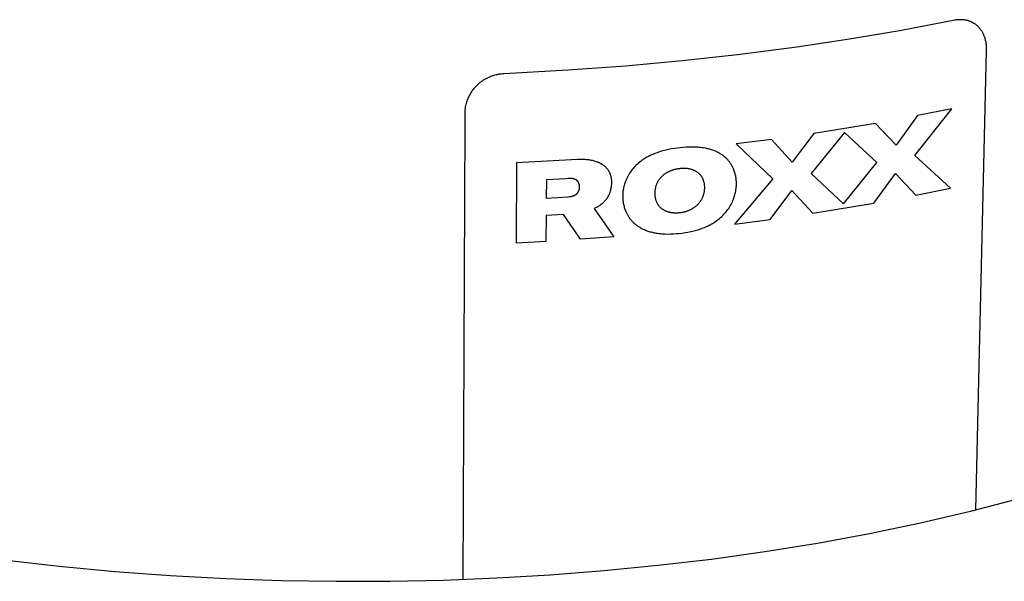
# Model space of a CAD drawing. Header units: millimetres. Extents: x 129 to 629, y 1269 to 1769.
# Tile 6 of 87: x 207 to 250, y 1307 to 1332. Entities that reach past the tile are written whole.
import ezdxf

# ---------------------------------------------------------------- set-up
doc = ezdxf.new("R2010")
doc.units = ezdxf.units.MM
doc.layers.add('ROXX_B.FLEX mini', color=7, linetype='Continuous', true_color=0x000000)

msp = doc.modelspace()

# ---------------------------------------------------------------- linework, layer by layer
at = {"layer": 'ROXX_B.FLEX mini', "color": 18, "lineweight": -3, "true_color": 0x000000}
for points in [[(248.715, 1310.166), (249.188, 1330.402), (249.189, 1330.475), (249.189, 1330.512), (249.189, 1330.549), (249.186, 1330.599), (249.182, 1330.65), (249.176, 1330.699), (249.168, 1330.749), (249.159, 1330.799), (249.148, 1330.847), (249.136, 1330.895), (249.129, 1330.919), (249.122, 1330.942), (249.114, 1330.965), (249.106, 1330.988), (249.098, 1331.011), (249.089, 1331.033), (249.08, 1331.055), (249.071, 1331.078), (249.061, 1331.1), (249.051, 1331.121), (249.04, 1331.143), (249.029, 1331.165), (249.017, 1331.187), (249.005, 1331.208), (248.993, 1331.229), (248.98, 1331.249), (248.967, 1331.27), (248.954, 1331.29), (248.94, 1331.309), (248.926, 1331.328), (248.911, 1331.347), (248.896, 1331.366), (248.881, 1331.384), (248.865, 1331.402), (248.85, 1331.419), (248.833, 1331.436), (248.817, 1331.453), (248.8, 1331.469), (248.783, 1331.485), (248.765, 1331.501), (248.747, 1331.516), (248.729, 1331.531), (248.71, 1331.545), (248.692, 1331.559), (248.672, 1331.572), (248.653, 1331.585), (248.633, 1331.598), (248.613, 1331.61), (248.593, 1331.622), (248.572, 1331.633), (248.551, 1331.644), (248.53, 1331.655), (248.507, 1331.665), (248.483, 1331.675), (248.46, 1331.685), (248.437, 1331.694), (248.413, 1331.702), (248.389, 1331.71), (248.365, 1331.717), (248.34, 1331.723), (248.316, 1331.729), (248.291, 1331.735), (248.266, 1331.74), (248.24, 1331.744), (248.215, 1331.748), (248.189, 1331.751), (248.163, 1331.754), (248.136, 1331.756), (248.108, 1331.758), (248.08, 1331.759), (248.051, 1331.76), (248.023, 1331.76), (247.995, 1331.759), (247.966, 1331.758), (247.937, 1331.756), (247.908, 1331.753), (247.877, 1331.75), (247.848, 1331.746), (247.82, 1331.742), (247.792, 1331.737), (245.439, 1331.285), (243.155, 1330.896), (240.832, 1330.547), (238.224, 1330.209), (235.788, 1329.942), (233.295, 1329.714), (230.754, 1329.529), (227.951, 1329.376), (227.883, 1329.372), (227.816, 1329.365), (227.781, 1329.361), (227.746, 1329.356), (227.71, 1329.35), (227.674, 1329.343), (227.636, 1329.335), (227.596, 1329.327), (227.529, 1329.31), (227.495, 1329.3), (227.463, 1329.291), (227.43, 1329.28), (227.398, 1329.269), (227.366, 1329.258), (227.334, 1329.246), (227.303, 1329.233), (227.272, 1329.22), (227.241, 1329.206), (227.21, 1329.191), (227.179, 1329.176), (227.149, 1329.16), (227.118, 1329.143), (227.088, 1329.126), (227.061, 1329.11), (227.035, 1329.094), (227.008, 1329.077), (226.982, 1329.059), (226.957, 1329.041), (226.932, 1329.023), (226.882, 1328.986), (226.835, 1328.947), (226.788, 1328.906), (226.744, 1328.864), (226.701, 1328.821), (226.659, 1328.776), (226.619, 1328.73), (226.581, 1328.683), (226.545, 1328.635), (226.51, 1328.585), (226.477, 1328.535), (226.446, 1328.483), (226.417, 1328.431), (226.39, 1328.381), (226.366, 1328.331), (226.344, 1328.28), (226.323, 1328.229), (226.304, 1328.177), (226.287, 1328.125), (226.272, 1328.072), (226.258, 1328.019), (226.247, 1327.968), (226.238, 1327.917), (226.234, 1327.891), (226.23, 1327.866), (226.227, 1327.84), (226.224, 1327.814), (226.222, 1327.789), (226.221, 1327.764), (226.22, 1327.74), (226.218, 1327.487), (226.217, 1327.183), (226.135, 1307.109)], [(246.027, 1325.778), (247.654, 1327.837)], [(247.654, 1327.837), (246.143, 1327.533)], [(246.143, 1327.533), (245.202, 1326.234)], [(244.304, 1327.194), (241.582, 1326.751)], [(245.202, 1326.234), (244.304, 1327.194)], [(241.582, 1326.751), (240.635, 1325.484)], [(242.939, 1326.794), (241.466, 1324.991)], [(244.351, 1325.466), (242.939, 1326.794)], [(239.719, 1326.485), (238.17, 1326.286)], [(238.17, 1326.286), (239.78, 1324.748)], [(240.635, 1325.484), (239.719, 1326.485)], [(247.607, 1324.342), (246.027, 1325.778)], [(228.486, 1321.917), (228.507, 1325.463)], [(228.507, 1325.463), (231.181, 1325.618), (231.293, 1325.62), (231.349, 1325.62), (231.404, 1325.619), (231.46, 1325.616), (231.515, 1325.613), (231.57, 1325.608), (231.625, 1325.602), (231.674, 1325.596), (231.723, 1325.588), (231.771, 1325.579), (231.818, 1325.57), (231.865, 1325.559), (231.912, 1325.546), (231.957, 1325.533), (232.002, 1325.518), (232.046, 1325.501), (232.068, 1325.492), (232.09, 1325.483), (232.111, 1325.474), (232.133, 1325.464), (232.154, 1325.453), (232.174, 1325.443), (232.195, 1325.431), (232.215, 1325.42), (232.236, 1325.408), (232.255, 1325.395), (232.275, 1325.382), (232.294, 1325.369), (232.314, 1325.355), (232.333, 1325.341), (232.352, 1325.325), (232.371, 1325.31), (232.389, 1325.294), (232.406, 1325.278), (232.423, 1325.261), (232.439, 1325.244), (232.455, 1325.227), (232.47, 1325.21), (232.485, 1325.192), (232.499, 1325.174), (232.512, 1325.155), (232.525, 1325.137), (232.538, 1325.118), (232.549, 1325.099), (232.561, 1325.079), (232.571, 1325.059), (232.581, 1325.039), (232.591, 1325.019), (232.6, 1324.998), (232.608, 1324.977), (232.616, 1324.956), (232.623, 1324.934), (232.63, 1324.912), (232.637, 1324.89), (232.642, 1324.868), (232.648, 1324.845), (232.652, 1324.822), (232.656, 1324.799), (232.66, 1324.775), (232.663, 1324.752), (232.666, 1324.727), (232.668, 1324.703), (232.67, 1324.679), (232.671, 1324.655), (232.672, 1324.631), (232.672, 1324.606), (232.671, 1324.555), (232.668, 1324.504), (232.664, 1324.453), (232.658, 1324.402), (232.651, 1324.352), (232.647, 1324.328), (232.642, 1324.304), (232.632, 1324.259), (232.626, 1324.236), (232.62, 1324.214), (232.614, 1324.192), (232.607, 1324.17), (232.599, 1324.148), (232.592, 1324.126), (232.583, 1324.104), (232.575, 1324.083), (232.566, 1324.062), (232.556, 1324.04), (232.546, 1324.019), (232.535, 1323.998), (232.524, 1323.977), (232.512, 1323.956), (232.501, 1323.936), (232.489, 1323.918), (232.477, 1323.899), (232.465, 1323.881), (232.453, 1323.863), (232.44, 1323.846), (232.427, 1323.828), (232.413, 1323.811), (232.399, 1323.794), (232.385, 1323.778), (232.37, 1323.761), (232.355, 1323.745), (232.34, 1323.729), (232.324, 1323.713), (232.308, 1323.698), (232.291, 1323.682), (232.26, 1323.655), (232.229, 1323.629), (232.197, 1323.604), (232.163, 1323.58), (232.133, 1323.559), (232.102, 1323.539), (232.071, 1323.52), (232.039, 1323.502), (232.007, 1323.485), (231.975, 1323.468), (231.942, 1323.453), (231.908, 1323.437)], [(235.692, 1325.199), (235.664, 1325.196), (235.636, 1325.193), (235.608, 1325.189), (235.58, 1325.184), (235.552, 1325.179), (235.525, 1325.174), (235.497, 1325.168), (235.47, 1325.162), (235.443, 1325.155), (235.417, 1325.148), (235.39, 1325.14), (235.364, 1325.132), (235.339, 1325.123), (235.313, 1325.114), (235.288, 1325.104), (235.263, 1325.094), (235.238, 1325.083), (235.214, 1325.072), (235.19, 1325.061), (235.166, 1325.049), (235.143, 1325.037), (235.12, 1325.024), (235.097, 1325.01), (235.075, 1324.997), (235.053, 1324.983), (235.032, 1324.968), (235.01, 1324.953), (234.99, 1324.938), (234.969, 1324.922), (234.949, 1324.905), (234.93, 1324.889), (234.911, 1324.872), (234.892, 1324.854), (234.874, 1324.836), (234.856, 1324.818), (234.839, 1324.799), (234.822, 1324.78), (234.806, 1324.76), (234.79, 1324.74), (234.775, 1324.72), (234.76, 1324.699), (234.746, 1324.678), (234.732, 1324.657), (234.719, 1324.635), (234.706, 1324.613), (234.694, 1324.59), (234.683, 1324.567), (234.672, 1324.544), (234.661, 1324.52), (234.651, 1324.496), (234.642, 1324.471), (234.634, 1324.446), (234.626, 1324.421), (234.618, 1324.396), (234.612, 1324.37), (234.605, 1324.343), (234.6, 1324.317), (234.595, 1324.29), (234.591, 1324.263), (234.588, 1324.235), (234.585, 1324.207), (234.583, 1324.179), (234.581, 1324.15), (234.581, 1324.121), (234.581, 1324.092), (234.581, 1324.064), (234.583, 1324.036), (234.585, 1324.008), (234.588, 1323.981), (234.591, 1323.955), (234.596, 1323.929), (234.601, 1323.903), (234.606, 1323.878), (234.612, 1323.853), (234.619, 1323.829), (234.627, 1323.806), (234.635, 1323.782), (234.643, 1323.76), (234.653, 1323.737), (234.662, 1323.716), (234.673, 1323.694), (234.684, 1323.673), (234.696, 1323.653), (234.708, 1323.633), (234.72, 1323.614), (234.734, 1323.595), (234.747, 1323.577), (234.762, 1323.559), (234.777, 1323.541), (234.792, 1323.525), (234.808, 1323.508), (234.824, 1323.492), (234.841, 1323.477), (234.858, 1323.462), (234.876, 1323.448), (234.894, 1323.434), (234.913, 1323.42), (234.932, 1323.408), (234.952, 1323.395), (234.972, 1323.383), (234.992, 1323.372), (235.013, 1323.361), (235.034, 1323.351), (235.056, 1323.341), (235.078, 1323.332), (235.1, 1323.323), (235.123, 1323.315), (235.146, 1323.307), (235.169, 1323.3), (235.193, 1323.293), (235.217, 1323.287), (235.242, 1323.281), (235.266, 1323.276), (235.291, 1323.272), (235.317, 1323.268), (235.342, 1323.264), (235.368, 1323.261), (235.394, 1323.259), (235.421, 1323.257), (235.448, 1323.255), (235.474, 1323.255), (235.502, 1323.254), (235.529, 1323.255), (235.557, 1323.255), (235.584, 1323.257), (235.612, 1323.259), (235.641, 1323.261), (235.669, 1323.264)], [(235.669, 1323.264), (235.697, 1323.267), (235.726, 1323.27), (235.754, 1323.274), (235.781, 1323.279), (235.809, 1323.284), (235.836, 1323.289), (235.864, 1323.295), (235.891, 1323.302), (235.917, 1323.309), (235.944, 1323.316), (235.97, 1323.324), (235.996, 1323.332), (236.022, 1323.341), (236.047, 1323.351), (236.072, 1323.36), (236.097, 1323.371), (236.122, 1323.381), (236.146, 1323.392), (236.17, 1323.404), (236.193, 1323.416), (236.216, 1323.429), (236.239, 1323.442), (236.262, 1323.455), (236.284, 1323.469), (236.306, 1323.483), (236.327, 1323.498), (236.348, 1323.513), (236.369, 1323.529), (236.389, 1323.545), (236.409, 1323.561), (236.429, 1323.578), (236.448, 1323.595), (236.466, 1323.613), (236.484, 1323.631), (236.502, 1323.65), (236.519, 1323.669), (236.536, 1323.688), (236.552, 1323.708), (236.568, 1323.728), (236.583, 1323.748), (236.598, 1323.769), (236.612, 1323.79), (236.626, 1323.812), (236.639, 1323.834), (236.651, 1323.856), (236.664, 1323.879), (236.675, 1323.902), (236.686, 1323.926), (236.696, 1323.95), (236.706, 1323.974), (236.715, 1323.998), (236.724, 1324.023), (236.732, 1324.049), (236.739, 1324.074), (236.746, 1324.1), (236.752, 1324.127), (236.758, 1324.153), (236.763, 1324.18), (236.767, 1324.208), (236.77, 1324.235), (236.773, 1324.263), (236.775, 1324.292), (236.777, 1324.32), (236.777, 1324.349), (236.777, 1324.378), (236.777, 1324.407), (236.775, 1324.435), (236.773, 1324.462), (236.77, 1324.489), (236.767, 1324.515), (236.763, 1324.541), (236.758, 1324.567), (236.753, 1324.592), (236.746, 1324.617), (236.74, 1324.641), (236.732, 1324.664), (236.724, 1324.687), (236.716, 1324.71), (236.706, 1324.732), (236.697, 1324.754), (236.686, 1324.775), (236.675, 1324.796), (236.664, 1324.816), (236.652, 1324.835), (236.639, 1324.855), (236.626, 1324.873), (236.612, 1324.892), (236.598, 1324.909), (236.583, 1324.926), (236.568, 1324.943), (236.552, 1324.959), (236.536, 1324.975), (236.519, 1324.99), (236.502, 1325.005), (236.484, 1325.019), (236.466, 1325.033), (236.447, 1325.046), (236.428, 1325.059), (236.409, 1325.071), (236.389, 1325.083), (236.368, 1325.094), (236.348, 1325.104), (236.326, 1325.114), (236.305, 1325.124), (236.283, 1325.133), (236.261, 1325.142), (236.238, 1325.15), (236.215, 1325.157), (236.192, 1325.164), (236.168, 1325.171), (236.144, 1325.177), (236.119, 1325.183), (236.095, 1325.187), (236.07, 1325.192), (236.044, 1325.196), (236.019, 1325.199), (235.993, 1325.202), (235.967, 1325.205), (235.941, 1325.206), (235.914, 1325.208), (235.887, 1325.208), (235.86, 1325.209), (235.832, 1325.208), (235.805, 1325.208), (235.777, 1325.206), (235.749, 1325.204), (235.721, 1325.202), (235.692, 1325.199)], [(242.882, 1323.649), (244.351, 1325.466)], [(231.052, 1324.027), (231.061, 1324.032), (231.071, 1324.038), (231.078, 1324.041), (231.084, 1324.045), (231.091, 1324.049), (231.097, 1324.053), (231.103, 1324.058), (231.109, 1324.062), (231.115, 1324.066), (231.12, 1324.07), (231.126, 1324.075), (231.132, 1324.079), (231.137, 1324.084), (231.142, 1324.089), (231.147, 1324.093), (231.152, 1324.098), (231.157, 1324.103), (231.162, 1324.108), (231.166, 1324.113), (231.171, 1324.118), (231.175, 1324.123), (231.18, 1324.128), (231.184, 1324.133), (231.188, 1324.138), (231.192, 1324.144), (231.196, 1324.149), (231.199, 1324.154), (231.203, 1324.16), (231.206, 1324.165), (231.21, 1324.171), (231.213, 1324.177), (231.216, 1324.182), (231.219, 1324.188), (231.222, 1324.194), (231.228, 1324.205), (231.233, 1324.217), (231.238, 1324.229), (231.242, 1324.241), (231.246, 1324.253), (231.25, 1324.266), (231.253, 1324.278), (231.256, 1324.291), (231.259, 1324.304), (231.261, 1324.316), (231.263, 1324.329), (231.264, 1324.342), (231.265, 1324.355), (231.266, 1324.368), (231.267, 1324.382), (231.267, 1324.395), (231.267, 1324.408), (231.267, 1324.421), (231.266, 1324.434), (231.265, 1324.447), (231.264, 1324.46), (231.262, 1324.472), (231.26, 1324.485), (231.258, 1324.497), (231.255, 1324.51), (231.252, 1324.522), (231.249, 1324.533), (231.245, 1324.545), (231.243, 1324.551), (231.241, 1324.557), (231.238, 1324.562), (231.236, 1324.568), (231.233, 1324.574), (231.231, 1324.579), (231.228, 1324.585), (231.226, 1324.59), (231.223, 1324.595), (231.22, 1324.601), (231.217, 1324.606), (231.213, 1324.611), (231.21, 1324.616), (231.207, 1324.621), (231.203, 1324.626), (231.2, 1324.631), (231.196, 1324.636), (231.192, 1324.641), (231.188, 1324.645), (231.184, 1324.65), (231.18, 1324.654), (231.175, 1324.659), (231.171, 1324.663), (231.166, 1324.668), (231.162, 1324.672), (231.157, 1324.676), (231.152, 1324.68), (231.147, 1324.684), (231.142, 1324.688), (231.137, 1324.692), (231.131, 1324.696), (231.126, 1324.699), (231.12, 1324.703), (231.114, 1324.706), (231.108, 1324.71), (231.102, 1324.713), (231.096, 1324.716), (231.09, 1324.719), (231.083, 1324.722), (231.077, 1324.725), (231.066, 1324.73), (231.054, 1324.734), (231.043, 1324.738), (231.032, 1324.742), (231.021, 1324.745), (231.009, 1324.748), (230.998, 1324.751), (230.986, 1324.753), (230.975, 1324.755), (230.963, 1324.757), (230.951, 1324.759), (230.939, 1324.76), (230.927, 1324.761), (230.915, 1324.762), (230.891, 1324.763), (230.876, 1324.764), (230.861, 1324.764), (230.831, 1324.763), (230.771, 1324.76), (230.659, 1324.753), (229.809, 1324.7)], [(241.466, 1324.991), (242.882, 1323.649)], [(244.226, 1323.679), (245.177, 1324.983)], [(245.177, 1324.983), (246.081, 1324.028)], [(229.809, 1324.7), (229.803, 1323.901)], [(239.78, 1324.748), (238.088, 1322.751)], [(246.081, 1324.028), (247.607, 1324.342)], [(229.803, 1323.901), (230.765, 1323.962), (230.825, 1323.966), (230.855, 1323.97), (230.869, 1323.972), (230.884, 1323.974), (230.906, 1323.978), (230.928, 1323.983), (230.949, 1323.988), (230.96, 1323.991), (230.97, 1323.994), (230.981, 1323.998), (230.991, 1324.001), (231.001, 1324.005), (231.011, 1324.009), (231.022, 1324.013), (231.032, 1324.018), (231.042, 1324.022), (231.052, 1324.027)], [(239.654, 1322.957), (240.615, 1324.229)], [(240.615, 1324.229), (241.532, 1323.231)], [(241.532, 1323.231), (244.226, 1323.679)], [(229.798, 1323.135), (229.79, 1321.989)], [(230.555, 1323.183), (229.798, 1323.135)], [(231.309, 1322.09), (230.555, 1323.183)], [(231.908, 1323.437), (232.773, 1322.202)], [(238.088, 1322.751), (239.654, 1322.957)], [(232.773, 1322.202), (231.309, 1322.09)], [(229.79, 1321.989), (228.486, 1321.917)], [(205.926, 1307.967), (208.358, 1307.687), (210.804, 1307.457), (213.254, 1307.276), (215.7, 1307.145), (218.133, 1307.06), (220.546, 1307.023), (222.931, 1307.03), (225.282, 1307.08), (227.624, 1307.174), (229.982, 1307.312), (232.349, 1307.496), (234.717, 1307.727), (237.078, 1308.005), (239.424, 1308.331), (241.746, 1308.705), (244.035, 1309.127), (246.283, 1309.594), (248.481, 1310.108), (250.62, 1310.666)]]:
    msp.add_lwpolyline(points, dxfattribs=at)
msp.add_lwpolyline([(235.658, 1322.346), (235.786, 1322.361), (235.914, 1322.38), (236.042, 1322.402), (236.17, 1322.428), (236.297, 1322.457), (236.423, 1322.492), (236.486, 1322.511), (236.548, 1322.531), (236.61, 1322.552), (236.672, 1322.574), (236.765, 1322.611), (236.857, 1322.65), (236.902, 1322.671), (236.947, 1322.693), (236.992, 1322.715), (237.036, 1322.739), (237.08, 1322.763), (237.123, 1322.788), (237.166, 1322.814), (237.208, 1322.841), (237.25, 1322.869), (237.291, 1322.897), (237.332, 1322.927), (237.373, 1322.957), (237.427, 1323.001), (237.48, 1323.046), (237.53, 1323.092), (237.579, 1323.139), (237.626, 1323.188), (237.672, 1323.238), (237.715, 1323.289), (237.757, 1323.341), (237.797, 1323.395), (237.835, 1323.449), (237.871, 1323.505), (237.905, 1323.562), (237.938, 1323.621), (237.968, 1323.68), (237.997, 1323.741), (238.024, 1323.803), (238.043, 1323.852), (238.061, 1323.901), (238.078, 1323.95), (238.094, 1324), (238.108, 1324.049), (238.121, 1324.099), (238.132, 1324.149), (238.143, 1324.2), (238.15, 1324.239), (238.156, 1324.279), (238.162, 1324.318), (238.166, 1324.357), (238.17, 1324.397), (238.173, 1324.436), (238.175, 1324.475), (238.176, 1324.515), (238.176, 1324.554), (238.175, 1324.593), (238.173, 1324.631), (238.171, 1324.67), (238.167, 1324.708), (238.163, 1324.746), (238.157, 1324.784), (238.151, 1324.822), (238.142, 1324.87), (238.132, 1324.918), (238.121, 1324.965), (238.108, 1325.011), (238.094, 1325.057), (238.078, 1325.103), (238.061, 1325.148), (238.043, 1325.192), (238.031, 1325.22), (238.018, 1325.248), (238.005, 1325.275), (237.991, 1325.302), (237.977, 1325.328), (237.962, 1325.354), (237.947, 1325.38), (237.931, 1325.405), (237.915, 1325.43), (237.898, 1325.454), (237.881, 1325.478), (237.863, 1325.502), (237.845, 1325.525), (237.826, 1325.548), (237.807, 1325.57), (237.788, 1325.592), (237.768, 1325.613), (237.747, 1325.635), (237.726, 1325.655), (237.705, 1325.676), (237.683, 1325.695), (237.661, 1325.715), (237.638, 1325.734), (237.615, 1325.753), (237.591, 1325.771), (237.567, 1325.789), (237.542, 1325.806), (237.517, 1325.823), (237.491, 1325.839), (237.465, 1325.855), (237.439, 1325.871), (237.412, 1325.886), (237.372, 1325.908), (237.332, 1325.928), (237.291, 1325.947), (237.249, 1325.965), (237.207, 1325.983), (237.165, 1325.999), (237.122, 1326.014), (237.079, 1326.028), (237.035, 1326.042), (236.991, 1326.054), (236.946, 1326.066), (236.901, 1326.076), (236.856, 1326.086), (236.81, 1326.095), (236.718, 1326.111), (236.656, 1326.12), (236.594, 1326.128), (236.532, 1326.134), (236.469, 1326.139), (236.406, 1326.143), (236.343, 1326.146), (236.216, 1326.148), (236.088, 1326.147), (235.96, 1326.141), (235.832, 1326.133), (235.704, 1326.121), (235.575, 1326.106), (235.447, 1326.089), (235.319, 1326.068), (235.19, 1326.043), (235.062, 1326.014), (234.935, 1325.982), (234.872, 1325.963), (234.809, 1325.944), (234.746, 1325.924), (234.683, 1325.902), (234.59, 1325.867), (234.497, 1325.829), (234.406, 1325.788), (234.361, 1325.767), (234.317, 1325.744), (234.272, 1325.721), (234.229, 1325.697), (234.185, 1325.671), (234.143, 1325.646), (234.1, 1325.619), (234.058, 1325.591), (234.017, 1325.562), (233.976, 1325.532), (233.921, 1325.49), (233.868, 1325.446), (233.817, 1325.402), (233.767, 1325.355), (233.719, 1325.308), (233.674, 1325.259), (233.63, 1325.209), (233.588, 1325.158), (233.547, 1325.105), (233.509, 1325.051), (233.473, 1324.996), (233.438, 1324.94), (233.405, 1324.883), (233.375, 1324.824), (233.346, 1324.764), (233.319, 1324.703), (233.299, 1324.655), (233.281, 1324.606), (233.264, 1324.557), (233.249, 1324.508), (233.235, 1324.459), (233.222, 1324.409), (233.21, 1324.359), (233.2, 1324.309), (233.193, 1324.269), (233.187, 1324.23), (233.181, 1324.191), (233.177, 1324.151), (233.173, 1324.112), (233.17, 1324.073), (233.169, 1324.034), (233.168, 1323.994), (233.168, 1323.955), (233.169, 1323.916), (233.171, 1323.877), (233.174, 1323.838), (233.177, 1323.8), (233.182, 1323.761), (233.188, 1323.723), (233.194, 1323.685), (233.203, 1323.636), (233.214, 1323.588), (233.226, 1323.541), (233.239, 1323.494), (233.253, 1323.447), (233.269, 1323.401), (233.287, 1323.356), (233.305, 1323.31), (233.318, 1323.282), (233.331, 1323.254), (233.344, 1323.226), (233.358, 1323.199), (233.373, 1323.172), (233.388, 1323.146), (233.404, 1323.12), (233.419, 1323.094), (233.436, 1323.069), (233.453, 1323.044), (233.47, 1323.019), (233.488, 1322.995), (233.507, 1322.971), (233.525, 1322.948), (233.545, 1322.925), (233.565, 1322.903), (233.585, 1322.881), (233.606, 1322.859), (233.627, 1322.838), (233.649, 1322.817), (233.671, 1322.796), (233.693, 1322.776), (233.717, 1322.756), (233.74, 1322.737), (233.764, 1322.718), (233.789, 1322.7), (233.814, 1322.682), (233.839, 1322.664), (233.865, 1322.647), (233.892, 1322.63), (233.918, 1322.614), (233.946, 1322.598), (233.986, 1322.576), (234.027, 1322.555), (234.068, 1322.535), (234.109, 1322.516), (234.152, 1322.498), (234.194, 1322.481), (234.238, 1322.465), (234.281, 1322.45), (234.325, 1322.435), (234.37, 1322.422), (234.415, 1322.41), (234.46, 1322.399), (234.505, 1322.388), (234.551, 1322.378), (234.598, 1322.369), (234.644, 1322.361), (234.706, 1322.352), (234.768, 1322.344), (234.831, 1322.337), (234.894, 1322.331), (234.957, 1322.326), (235.02, 1322.323), (235.147, 1322.32), (235.275, 1322.321), (235.403, 1322.326), (235.53, 1322.335)], close=True, dxfattribs=at)

doc.saveas('drawing.dxf')
